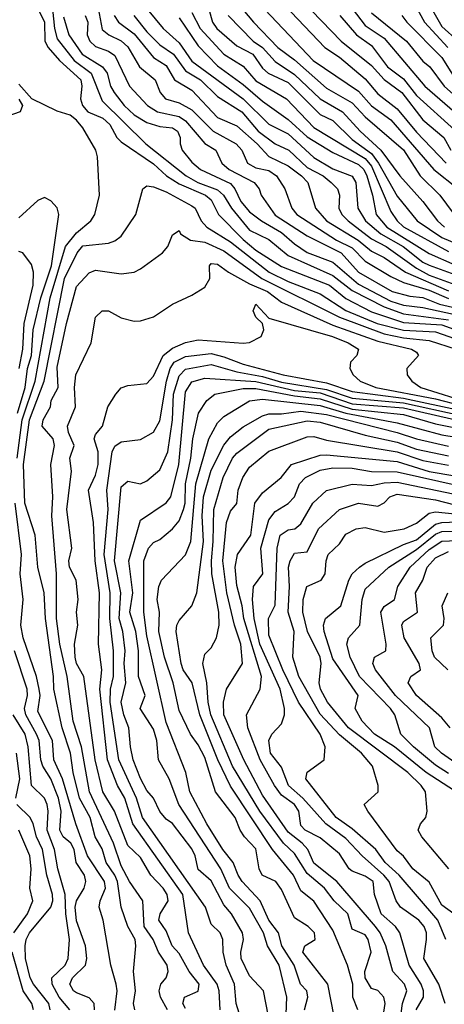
# Model space of a CAD drawing. Header units: metres. Extents: x -51132 to -49532, y -231222 to -229437.
# Tile 240 of 256: x -50692 to -50658, y -230447 to -230371. Entities that reach past the tile are written whole.
import ezdxf

# ---------------------------------------------------------------- set-up
doc = ezdxf.new("R2010")
doc.units = ezdxf.units.M
for name, color, linetype in [('CONTOUR_HALF', 8, 'Continuous'), ('CONTOUR_INDEX', 1, 'Continuous'), ('CONTOUR_INTER', 3, 'Continuous')]:
    doc.layers.add(name, color=color, linetype=linetype)

msp = doc.modelspace()

# ---------------------------------------------------------------- linework, layer by layer
at = {"layer": 'CONTOUR_HALF'}
for points, elevation in [([(-50675.79, -230367.759), (-50673.268, -230370.759), (-50671.371, -230372.759), (-50670.08, -230373.714), (-50667.58, -230375.923), (-50665.58, -230377.065), (-50664.58, -230378.138), (-50661.58, -230380.719), (-50660.276, -230382.759), (-50658.737, -230384.259), (-50657.27, -230386.259)], 26.5), ([(-50672.443, -230367.759), (-50667.708, -230372.759), (-50666.58, -230373.508), (-50664.58, -230375.176), (-50663.58, -230376.354), (-50662.08, -230377.523), (-50660.58, -230379.351), (-50658.258, -230381.759)], 25.5), ([(-50685.454, -230369.259), (-50685.08, -230371.349), (-50684.548, -230371.759), (-50683.58, -230372.222), (-50683.08, -230372.689), (-50682.151, -230374.259), (-50680.936, -230375.259), (-50680.555, -230376.259), (-50680.147, -230376.759), (-50679.08, -230377.059), (-50678.08, -230377.609), (-50676.407, -230379.259), (-50674.63, -230380.259), (-50674.175, -230380.759), (-50673.753, -230381.759), (-50673.08, -230382.126), (-50672.08, -230382.329), (-50671.482, -230382.759), (-50670.822, -230383.759), (-50670.291, -230385.259), (-50669.898, -230385.759), (-50666.811, -230387.759), (-50665.58, -230388.366), (-50664.58, -230389.41), (-50662.58, -230390.601), (-50661.58, -230391.053), (-50659.58, -230391.651), (-50658.08, -230392.308)], 30.5), ([(-50660.776, -230369.259), (-50659.944, -230370.759), (-50658.129, -230372.759)], 22.5), ([(-50690.08, -230369.738), (-50689.58, -230370.746), (-50689.53, -230372.259), (-50689.28, -230372.759), (-50688.411, -230373.759), (-50686.733, -230375.259), (-50686.662, -230375.759), (-50686.766, -230376.759), (-50686.609, -230377.259), (-50686.192, -230377.759), (-50685.013, -230378.259), (-50684.483, -230378.759), (-50683.927, -230379.759), (-50683.58, -230380.097), (-50681.08, -230381.824), (-50680.064, -230382.759), (-50679.08, -230383.375), (-50677.027, -230384.259), (-50676.58, -230384.624), (-50676.008, -230385.759), (-50674.08, -230387.714), (-50673.08, -230388.543), (-50671.08, -230389.826), (-50667.354, -230391.259), (-50666.08, -230392.316), (-50664.08, -230393.349), (-50661.58, -230394.175), (-50658.58, -230394.37), (-50657.08, -230394.904)], 32.5), ([(-50676.746, -230369.759), (-50676.476, -230370.759), (-50676.146, -230371.259), (-50674.58, -230372.622), (-50673.336, -230373.259), (-50672.58, -230374.352), (-50672.133, -230374.759), (-50670.58, -230375.477), (-50668.08, -230377.978), (-50667.08, -230378.425), (-50665.58, -230379.916), (-50664.08, -230381.007), (-50663.525, -230381.759), (-50662.08, -230384.343), (-50660.513, -230386.259), (-50658.58, -230387.543), (-50655.58, -230388.827)], 27.5), ([(-50664.08, -230370.052), (-50661.353, -230372.259), (-50660.08, -230373.819), (-50659.538, -230374.259), (-50658.412, -230375.759), (-50656.734, -230377.259)], 23.5), ([(-50688.08, -230370.364), (-50687.679, -230371.759), (-50686.644, -230373.259), (-50685.056, -230374.259), (-50684.687, -230374.759), (-50684.428, -230375.759), (-50684.146, -230376.259), (-50683.364, -230377.259), (-50682.58, -230377.994), (-50681.58, -230378.587), (-50680.58, -230378.892), (-50679.58, -230378.996), (-50679.188, -230379.259), (-50678.98, -230379.759), (-50678.996, -230380.259), (-50678.848, -230380.759), (-50678.08, -230381.679), (-50677.413, -230382.259), (-50675.08, -230383.348), (-50674.722, -230383.759), (-50674.257, -230384.759), (-50673.58, -230385.548), (-50672.65, -230386.259), (-50671.08, -230387.16), (-50670.08, -230388.049), (-50669.08, -230388.721), (-50667.08, -230389.489), (-50665.08, -230391.196), (-50662.58, -230392.506), (-50661.58, -230392.84), (-50660.08, -230393), (-50657.08, -230393.673)], 31.5), ([(-50682.593, -230370.259), (-50681.58, -230371.532), (-50680.58, -230372.542), (-50679.5, -230373.259), (-50678.58, -230374.577), (-50677.411, -230375.259), (-50676.08, -230376.56), (-50674.185, -230377.759), (-50672.904, -230379.259), (-50671.58, -230380.252), (-50670.517, -230380.759), (-50669.08, -230382.11), (-50667.856, -230382.759), (-50667.218, -230383.259), (-50666.721, -230383.759), (-50666.571, -230384.259), (-50666.615, -230385.259), (-50666.376, -230385.759), (-50665.906, -230386.259), (-50664.08, -230387.651), (-50662.92, -230388.259), (-50660.58, -230389.948), (-50659.58, -230390.493), (-50657.58, -230391.224)], 29.5), ([(-50679.08, -230370.437), (-50677.58, -230372.614), (-50676.08, -230374.166), (-50674.08, -230375.619), (-50672.58, -230376.941), (-50670.58, -230378.363), (-50669.08, -230379.696), (-50667.08, -230380.937), (-50665.08, -230381.853), (-50664.662, -230382.259), (-50664.447, -230382.759), (-50663.999, -230384.259), (-50663.721, -230385.759), (-50662.891, -230386.759), (-50659.58, -230388.791), (-50657.58, -230389.691)], 28.5), ([(-50666.557, -230370.259), (-50665.249, -230371.759), (-50664.08, -230372.587), (-50662.832, -230374.259), (-50661.58, -230375.195), (-50660.58, -230376.484), (-50657.58, -230379.186)], 24.5), ([(-50691.706, -230404.759), (-50691.306, -230401.759), (-50690.287, -230398.759), (-50689.128, -230392.259), (-50687.923, -230388.259), (-50687.08, -230387.196), (-50685.954, -230386.259), (-50685.651, -230385.759), (-50685.275, -230384.259), (-50685.429, -230381.259), (-50685.57, -230380.759), (-50686.58, -230379.01), (-50687.08, -230378.412), (-50687.58, -230378.032), (-50688.58, -230377.708), (-50690.557, -230376.759), (-50691.58, -230375.596)], 32.5), ([(-50691.58, -230376.78), (-50691.291, -230377.259), (-50691.463, -230377.759), (-50693.58, -230378.495)], 32.5), ([(-50679.97, -230447.759), (-50680.526, -230446.759), (-50680.635, -230446.259), (-50680.49, -230445.759), (-50680.071, -230445.259), (-50679.924, -230444.759), (-50680.015, -230444.259), (-50680.684, -230443.259), (-50681.098, -230442.259), (-50681.786, -230441.259), (-50681.904, -230439.259), (-50682.95, -230437.759), (-50683.58, -230436.537), (-50684.185, -230434.759), (-50686.063, -230430.759), (-50686.69, -230427.259), (-50687.325, -230425.259), (-50687.802, -230421.759), (-50688.369, -230419.259), (-50688.642, -230417.259), (-50688.631, -230413.759), (-50688.994, -230409.259), (-50688.919, -230407.759), (-50689.071, -230405.259), (-50688.776, -230403.759), (-50688.891, -230403.259), (-50689.742, -230402.259), (-50689.67, -230401.759), (-50689.11, -230400.759), (-50689.061, -230400.259), (-50688.513, -230399.259), (-50688.58, -230397.671), (-50687.857, -230394.259), (-50687.08, -230391.38), (-50686.08, -230390.311), (-50685.58, -230390.113), (-50683.58, -230390.393), (-50682.58, -230390.252), (-50682.08, -230390.006), (-50680.359, -230388.759), (-50679.949, -230388.259), (-50679.58, -230387.351), (-50679.08, -230387.015), (-50678.958, -230387.259), (-50678.197, -230387.759), (-50677.08, -230387.921), (-50675.58, -230388.584), (-50672.614, -230390.759), (-50666.58, -230393.76), (-50663.08, -230395.064), (-50661.58, -230395.369), (-50659.58, -230395.581), (-50657.471, -230396.259)], 33.5), ([(-50691.553, -230397.759), (-50691.249, -230396.259), (-50691.157, -230394.259), (-50690.461, -230391.259), (-50690.431, -230390.259), (-50690.58, -230389.648), (-50691.263, -230388.759), (-50691.58, -230388.638)], 31.5), ([(-50675.869, -230447.759), (-50675.946, -230446.259), (-50676.097, -230445.759), (-50677.181, -230444.259), (-50678.353, -230441.759), (-50678.793, -230438.759), (-50682.689, -230433.259), (-50683.312, -230431.259), (-50683.873, -230430.259), (-50684.667, -230428.259), (-50685.253, -230422.759), (-50685.107, -230421.259), (-50685.367, -230419.259), (-50685.284, -230415.259), (-50685.627, -230412.759), (-50685.753, -230409.759), (-50686.135, -230407.259), (-50685.58, -230406.083), (-50685.378, -230405.259), (-50685.385, -230404.259), (-50685.688, -230403.259), (-50685.58, -230402.912), (-50685.054, -230402.259), (-50684.641, -230400.759), (-50684.013, -230399.759), (-50683.58, -230399.279), (-50683.08, -230399.102), (-50681.58, -230398.941), (-50681.08, -230398.363), (-50680.304, -230396.759), (-50679.58, -230396.17), (-50678.58, -230395.732), (-50677.58, -230395.52), (-50674.08, -230395.789), (-50673.58, -230395.727), (-50672.688, -230395.259), (-50672.481, -230394.759), (-50672.576, -230394.259), (-50673.08, -230393.763), (-50673.295, -230393.259), (-50673.08, -230392.754), (-50672.08, -230393.836), (-50667.106, -230395.259), (-50665.903, -230395.759), (-50665.083, -230396.259), (-50665.21, -230396.759), (-50665.706, -230397.259), (-50665.756, -230397.759), (-50665.513, -230398.259), (-50664.972, -230398.759), (-50663.747, -230399.259), (-50659.08, -230400.126), (-50657.08, -230400.653)], 34.5), ([(-50672.105, -230448.259), (-50672.483, -230446.259), (-50673.58, -230445.098), (-50674.226, -230443.759), (-50674.25, -230443.259), (-50674.052, -230442.259), (-50674.123, -230441.759), (-50674.978, -230440.259), (-50675.58, -230439.578), (-50676.58, -230437.688), (-50677.58, -230436.807), (-50677.811, -230435.759), (-50678.08, -230435.201), (-50679.58, -230433.237), (-50680.08, -230432.885), (-50680.58, -230432.295), (-50681.081, -230431.259), (-50681.58, -230430.662), (-50682.08, -230429.718), (-50682.657, -230428.259), (-50682.875, -230427.259), (-50682.998, -230425.759), (-50683.381, -230424.759), (-50683.58, -230423.759), (-50683.236, -230422.259), (-50683.356, -230420.759), (-50683.282, -230419.759), (-50683.474, -230418.259), (-50683.749, -230417.259), (-50683.625, -230415.259), (-50684.115, -230412.759), (-50683.58, -230406.989), (-50683.08, -230406.554), (-50682.08, -230406.75), (-50681.58, -230406.521), (-50680.58, -230405.675), (-50679.959, -230404.259), (-50679.59, -230401.759), (-50679.519, -230399.759), (-50679.08, -230398.339), (-50678.58, -230397.807), (-50676.58, -230397.443), (-50674.58, -230398.038), (-50672.58, -230398.388), (-50671.08, -230398.83), (-50667.58, -230399.393), (-50665.58, -230400.087), (-50661.58, -230400.448), (-50657.08, -230401.416)], 35.5), ([(-50669.3, -230447.759), (-50669.032, -230446.759), (-50669.124, -230446.259), (-50669.6, -230445.759), (-50670.097, -230444.259), (-50671.06, -230442.759), (-50671.332, -230441.759), (-50672.082, -230440.759), (-50672.743, -230439.259), (-50674.155, -230437.759), (-50674.478, -230437.259), (-50674.858, -230436.259), (-50675.662, -230435.259), (-50676.902, -230433.259), (-50678.249, -230430.759), (-50678.558, -230429.259), (-50680.08, -230425.365), (-50681.58, -230418.609), (-50681.836, -230416.759), (-50681.819, -230412.759), (-50681.456, -230411.759), (-50681.08, -230411.329), (-50680.58, -230411.089), (-50679.58, -230410.252), (-50679.08, -230409.629), (-50678.734, -230408.759), (-50678.613, -230408.259), (-50678.572, -230406.759), (-50678.149, -230404.759), (-50678.016, -230403.259), (-50677.568, -230401.259), (-50676.917, -230400.259), (-50676.293, -230399.759), (-50674.08, -230399.333), (-50673.08, -230399.321), (-50670.08, -230399.897), (-50668.08, -230400.12), (-50665.58, -230400.923), (-50661.58, -230401.36), (-50659.08, -230402.067), (-50656.58, -230402.576)], 36.5), ([(-50665.138, -230447.759), (-50665.529, -230446.759), (-50665.543, -230445.759), (-50665.952, -230444.259), (-50667.08, -230441.541), (-50668.58, -230439.283), (-50669.58, -230438.486), (-50670.163, -230437.259), (-50671.795, -230435.259), (-50675.08, -230430.33), (-50676.062, -230428.259), (-50677.463, -230424.759), (-50678.047, -230422.259), (-50678.759, -230421.259), (-50678.91, -230420.759), (-50679.293, -230418.259), (-50679.249, -230417.759), (-50679.08, -230417.401), (-50678.08, -230416.272), (-50677.683, -230415.259), (-50677.169, -230411.259), (-50677.273, -230409.259), (-50677.182, -230407.759), (-50676.58, -230405.697), (-50675.58, -230403.738), (-50675.08, -230403.103), (-50674.08, -230402.315), (-50672.58, -230401.456), (-50672.08, -230401.3), (-50671.08, -230401.305), (-50669.58, -230401.086), (-50667.58, -230401.339), (-50662.08, -230402.765), (-50660.58, -230403.26), (-50658.08, -230403.821)], 37.5), ([(-50661.872, -230448.759), (-50661.654, -230447.259), (-50661.32, -230446.259), (-50661.509, -230445.759), (-50662.4, -230444.759), (-50662.964, -230442.759), (-50663.403, -230441.759), (-50663.761, -230441.259), (-50666.788, -230437.759), (-50668.58, -230436.313), (-50669.051, -230435.259), (-50669.471, -230434.759), (-50670.58, -230433.912), (-50672.58, -230431.032), (-50674.028, -230428.259), (-50675.58, -230424.759), (-50675.616, -230423.759), (-50675.374, -230422.759), (-50674.144, -230420.759), (-50674.255, -230419.259), (-50674.762, -230417.759), (-50675.366, -230415.259), (-50675.676, -230412.759), (-50675.388, -230409.759), (-50675.08, -230408.874), (-50674.58, -230408.293), (-50674.469, -230407.259), (-50674.099, -230406.259), (-50673.58, -230405.447), (-50672.08, -230404.22), (-50669.08, -230403.097), (-50668.58, -230403.075), (-50667.58, -230403.351), (-50662.08, -230404.262), (-50660.08, -230404.926), (-50658.08, -230405.29)], 38.5), ([(-50658.328, -230447.259), (-50658.814, -230445.759), (-50660.002, -230443.759), (-50659.794, -230442.259), (-50659.793, -230441.759), (-50659.97, -230441.259), (-50660.373, -230440.759), (-50661.822, -230439.759), (-50662.145, -230439.259), (-50662.706, -230437.759), (-50663.116, -230437.259), (-50664.808, -230435.759), (-50666.08, -230434.404), (-50667.626, -230433.259), (-50669.438, -230431.259), (-50670.551, -230430.259), (-50671.08, -230428.844), (-50671.952, -230427.759), (-50672.08, -230426.749), (-50671.851, -230426.259), (-50671.08, -230425.471), (-50670.869, -230424.759), (-50670.859, -230424.259), (-50671.187, -230422.759), (-50672.782, -230419.259), (-50673.229, -230417.259), (-50673.341, -230415.759), (-50673.266, -230414.759), (-50672.55, -230413.759), (-50672.7, -230411.759), (-50672.08, -230409.568), (-50671.58, -230408.901), (-50670.58, -230408.3), (-50670.08, -230407.765), (-50669.694, -230406.759), (-50669.22, -230406.259), (-50668.08, -230405.678), (-50667.08, -230405.5), (-50665.58, -230405.546), (-50664.08, -230405.788), (-50662.08, -230405.817), (-50657.08, -230406.935)], 39.5), ([(-50657.667, -230440.259), (-50658.58, -230439.601), (-50659.58, -230437.809), (-50660.855, -230436.759), (-50661.58, -230435.778), (-50662.08, -230435.346), (-50664.365, -230432.259), (-50664.66, -230431.759), (-50663.557, -230430.759), (-50663.543, -230430.259), (-50664.006, -230428.759), (-50664.862, -230427.759), (-50666.58, -230426.329), (-50668.08, -230424.712), (-50669.75, -230421.759), (-50670.199, -230420.259), (-50670.108, -230418.259), (-50670.56, -230416.759), (-50670.463, -230414.759), (-50670.542, -230413.259), (-50670.415, -230412.759), (-50670.08, -230412.164), (-50669.08, -230412.045), (-50668.215, -230410.259), (-50666.574, -230408.759), (-50665.08, -230408.26), (-50663.58, -230408.507), (-50663.08, -230408.245), (-50662.649, -230407.759), (-50662.08, -230407.569), (-50659.08, -230407.992), (-50657.58, -230408.382)], 40.5), ([(-50684.08, -230447.776), (-50683.901, -230446.259), (-50683.976, -230445.759), (-50684.394, -230444.259), (-50684.987, -230440.759), (-50685.309, -230439.759), (-50685.232, -230439.259), (-50684.815, -230438.259), (-50684.903, -230437.759), (-50686.204, -230435.759), (-50687.119, -230433.259), (-50688.162, -230429.759), (-50688.828, -230428.259), (-50688.937, -230426.759), (-50690.08, -230424.49), (-50689.907, -230423.259), (-50689.972, -230422.759), (-50690.196, -230421.759), (-50691.235, -230418.759), (-50691.413, -230417.759), (-50691.233, -230415.759), (-50691.466, -230413.759), (-50691.373, -230412.259), (-50691.865, -230408.259)], 32.5), ([(-50656.716, -230431.259), (-50659.826, -230429.259), (-50662.285, -230427.259), (-50663.831, -230426.259), (-50664.81, -230425.259), (-50665.358, -230424.259), (-50665.122, -230423.259), (-50667.08, -230420.404), (-50667.77, -230418.259), (-50667.82, -230417.759), (-50667.655, -230417.259), (-50666.479, -230416.259), (-50665.839, -230414.259), (-50665.588, -230413.759), (-50665.015, -230413.259), (-50664.58, -230412.937), (-50661.58, -230411.484), (-50660.58, -230411.112), (-50659.08, -230409.895), (-50658.58, -230409.763), (-50652.58, -230409.507)], 41.5), ([(-50657.58, -230428.474), (-50658.629, -230427.759), (-50659.135, -230427.259), (-50659.553, -230425.759), (-50662.216, -230423.259), (-50663.77, -230421.259), (-50663.968, -230420.759), (-50663.837, -230420.259), (-50662.954, -230419.759), (-50662.927, -230419.259), (-50663.351, -230416.759), (-50663.08, -230416.327), (-50662.278, -230415.759), (-50662.022, -230414.759), (-50661.065, -230413.259), (-50659.58, -230411.869), (-50658.58, -230411.22), (-50655.58, -230411.1)], 42.5), ([(-50658.126, -230421.259), (-50659.173, -230420.259), (-50659.354, -230419.759), (-50659.448, -230418.759), (-50658.458, -230417.759), (-50658.399, -230417.259), (-50658.563, -230416.259), (-50658.123, -230415.259)], 43.5), ([(-50687.581, -230447.759), (-50688.435, -230446.759), (-50688.98, -230445.759), (-50688.986, -230445.259), (-50687.962, -230444.259), (-50687.726, -230443.759), (-50687.608, -230442.259), (-50687.91, -230440.259), (-50687.952, -230438.759), (-50688.516, -230436.759), (-50688.788, -230435.259), (-50689.348, -230433.759), (-50689.277, -230432.259), (-50689.369, -230431.759), (-50689.58, -230431.245), (-50690.58, -230430.267), (-50690.847, -230427.259), (-50691.077, -230426.259), (-50692.023, -230424.759)], 31.5), ([(-50691.948, -230441.759), (-50690.891, -230440.259), (-50690.479, -230439.259), (-50690.701, -230438.259), (-50690.617, -230436.759), (-50690.721, -230435.759), (-50691.564, -230433.759)], 30.5), ([(-50690.432, -230447.759), (-50690.554, -230447.259), (-50691.23, -230446.259), (-50692.08, -230443.266)], 30.5)]:
    msp.add_lwpolyline(points, dxfattribs=dict(at, elevation=elevation))
at = {"layer": 'CONTOUR_INDEX'}
for points, elevation in [([(-50670.295, -230368.259), (-50666.452, -230372.259), (-50664.08, -230374.149), (-50663.08, -230375.251), (-50661.717, -230376.259), (-50660.08, -230378.372), (-50658.426, -230379.759), (-50657.879, -230380.759)], 25), ([(-50684.129, -230370.259), (-50683.789, -230370.759), (-50682.58, -230371.688), (-50681.08, -230373.532), (-50680.08, -230374.144), (-50679.443, -230375.259), (-50678.08, -230376.071), (-50676.08, -230378.199), (-50674.58, -230378.864), (-50672.991, -230380.259), (-50672.08, -230381.232), (-50670.58, -230381.961), (-50669.533, -230382.759), (-50669.043, -230383.259), (-50668.438, -230385.259), (-50667.578, -230386.259), (-50665.12, -230387.759), (-50664.08, -230388.625), (-50663.08, -230389.116), (-50661.429, -230390.259), (-50658.08, -230391.7)], 30), ([(-50674.149, -230448.759), (-50674.632, -230447.259), (-50674.76, -230445.759), (-50675.409, -230444.259), (-50675.65, -230443.259), (-50675.663, -230442.259), (-50675.864, -230441.759), (-50676.58, -230441.062), (-50677.023, -230439.759), (-50681.926, -230432.759), (-50682.388, -230431.259), (-50683.769, -230428.259), (-50684.459, -230423.759), (-50684.415, -230422.759), (-50684.181, -230421.759), (-50684.18, -230419.759), (-50684.475, -230417.259), (-50684.442, -230415.259), (-50684.911, -230412.259), (-50684.607, -230408.759), (-50684.71, -230407.259), (-50684.29, -230404.259), (-50684.08, -230403.81), (-50683.58, -230403.485), (-50682.08, -230403.296), (-50681.08, -230402.715), (-50680.58, -230401.836), (-50680.055, -230398.759), (-50679.768, -230397.759), (-50679.453, -230397.259), (-50678.58, -230396.823), (-50676.58, -230396.607), (-50675.58, -230396.847), (-50674.08, -230397.435), (-50670.957, -230398.259), (-50667.58, -230398.884), (-50665.58, -230399.563), (-50661.58, -230400.078), (-50657.08, -230401.03)], 35), ([(-50658.27, -230442.259), (-50658.9, -230440.759), (-50661.916, -230437.259), (-50663.018, -230436.259), (-50663.734, -230435.259), (-50665.58, -230433.648), (-50666.832, -230432.759), (-50669.206, -230429.759), (-50669.08, -230429.223), (-50667.766, -230428.259), (-50667.696, -230427.259), (-50668.071, -230426.259), (-50669.762, -230423.759), (-50670.994, -230421.259), (-50672.08, -230418.546), (-50672.109, -230417.259), (-50671.58, -230416.211), (-50671.428, -230411.759), (-50671.186, -230410.759), (-50670.58, -230410.33), (-50670.042, -230410.259), (-50669.58, -230409.872), (-50668.651, -230408.259), (-50667.58, -230407.282), (-50665.58, -230406.77), (-50664.08, -230406.887), (-50663.08, -230406.669), (-50662.08, -230406.624), (-50657.08, -230407.675)], 40)]:
    msp.add_lwpolyline(points, dxfattribs=dict(at, elevation=elevation))
at = {"layer": 'CONTOUR_INTER'}
for points, elevation in [([(-50689.002, -230369.259), (-50688.785, -230371.259), (-50688.58, -230372.06), (-50687.256, -230373.759), (-50685.92, -230374.759), (-50685.08, -230376.894), (-50681.68, -230380.259), (-50678.524, -230382.759), (-50677.611, -230383.259), (-50676.08, -230383.832), (-50675.607, -230384.259), (-50674.992, -230385.259), (-50673.58, -230386.973), (-50672.08, -230387.705), (-50670.58, -230388.968), (-50667.08, -230390.505), (-50665.58, -230391.694), (-50663.08, -230392.965), (-50661.58, -230393.512), (-50658.08, -230393.962)], 32), ([(-50673.317, -230368.759), (-50668.616, -230373.759), (-50665.08, -230376.159), (-50664.08, -230377.304), (-50662.58, -230378.393), (-50659.221, -230382.259), (-50657.321, -230383.759)], 26), ([(-50659.906, -230368.759), (-50658.58, -230371.11), (-50657.327, -230372.259)], 22), ([(-50681.562, -230369.759), (-50680.313, -230371.259), (-50679.08, -230372.383), (-50678.08, -230373.821), (-50674.08, -230376.747), (-50672.08, -230378.722), (-50670.58, -230379.476), (-50668.58, -230381.321), (-50667.08, -230382.213), (-50665.58, -230382.764), (-50665.29, -230383.259), (-50665.142, -230385.259), (-50664.556, -230386.259), (-50663.353, -230387.259), (-50661.602, -230388.259), (-50660.08, -230389.471), (-50659.58, -230389.72), (-50655.302, -230391.259)], 29), ([(-50678.08, -230370.027), (-50677.444, -230371.259), (-50675.58, -230373.255), (-50674.08, -230374.209), (-50673.08, -230375.343), (-50670.701, -230376.759), (-50668.58, -230378.992), (-50664.58, -230381.399), (-50664.08, -230381.986), (-50662.58, -230385.529), (-50662.081, -230386.259), (-50661.58, -230386.732), (-50658.08, -230388.651)], 28), ([(-50665.58, -230369.701), (-50664.58, -230371.032), (-50663.08, -230372.024), (-50659.911, -230375.759), (-50657.58, -230377.784)], 24), ([(-50686.391, -230370.259), (-50686.197, -230370.759), (-50686.233, -230371.759), (-50686.044, -230372.259), (-50685.58, -230372.66), (-50684.58, -230373.033), (-50684.08, -230373.378), (-50682.93, -230375.759), (-50681.546, -230377.259), (-50680.764, -230377.759), (-50679.08, -230378.122), (-50678.58, -230378.451), (-50677.08, -230380.219), (-50676.206, -230380.759), (-50675.753, -230381.759), (-50675.175, -230382.259), (-50673.23, -230383.259), (-50672.835, -230383.759), (-50672.683, -230384.259), (-50671.58, -230385.82), (-50669.08, -230387.414), (-50666.436, -230388.759), (-50665.08, -230390.264), (-50662.462, -230391.759), (-50661.08, -230392.138), (-50660.08, -230392.234), (-50658.77, -230392.759), (-50657.08, -230393.146)], 31), ([(-50675.257, -230370.259), (-50673.296, -230372.259), (-50672.564, -230372.759), (-50671.58, -230373.848), (-50670.08, -230374.85), (-50668.08, -230376.74), (-50666.34, -230377.759), (-50664.962, -230379.259), (-50663.346, -230380.759), (-50661.866, -230382.759), (-50660.08, -230384.745), (-50658.922, -230386.259), (-50658.374, -230386.759)], 27), ([(-50661.705, -230370.259), (-50661.314, -230370.759), (-50658.58, -230373.528), (-50657.182, -230375.759)], 23), ([(-50682.537, -230447.759), (-50682.633, -230447.259), (-50682.467, -230446.259), (-50682.635, -230444.759), (-50682.451, -230442.759), (-50682.507, -230442.259), (-50683.063, -230441.259), (-50683.582, -230439.759), (-50683.878, -230437.759), (-50684.076, -230437.259), (-50684.761, -230436.259), (-50685.08, -230435.203), (-50685.628, -230434.259), (-50686.02, -230432.759), (-50686.843, -230431.259), (-50687.337, -230429.259), (-50687.545, -230427.759), (-50688.199, -230425.759), (-50688.831, -230422.759), (-50688.867, -230421.759), (-50689.502, -230417.259), (-50689.602, -230415.259), (-50690.083, -230413.259), (-50690.291, -230410.759), (-50691.114, -230408.259), (-50691.196, -230405.259), (-50690.749, -230401.759), (-50689.582, -230398.759), (-50688.019, -230390.759), (-50687.014, -230388.759), (-50686.58, -230388.21), (-50684.58, -230387.987), (-50684.08, -230387.819), (-50683.58, -230387.449), (-50682.438, -230385.759), (-50681.903, -230383.759), (-50681.58, -230383.536), (-50681.08, -230383.614), (-50680.08, -230384.003), (-50678.08, -230385.075), (-50677.835, -230385.259), (-50677.347, -230386.259), (-50676.919, -230386.759), (-50675.08, -230387.886), (-50672.052, -230390.259), (-50670.58, -230390.988), (-50668.08, -230391.946), (-50666.08, -230393.24), (-50663.624, -230394.259), (-50661.58, -230394.785), (-50659.08, -230394.912), (-50657.08, -230395.597)], 33), ([(-50691.685, -230401.259), (-50691.066, -230399.259), (-50690.881, -230397.759), (-50690.59, -230396.759), (-50690.446, -230394.759), (-50689.863, -230392.259), (-50689.031, -230389.759), (-50688.448, -230385.759), (-50688.58, -230385.23), (-50689.08, -230384.686), (-50689.58, -230384.45), (-50690.08, -230384.682), (-50691.58, -230386.022)], 32), ([(-50678.58, -230447.651), (-50678.789, -230447.259), (-50678.655, -230446.759), (-50677.58, -230446.308), (-50677.499, -230445.759), (-50678.303, -230444.759), (-50679.08, -230443.367), (-50679.605, -230442.759), (-50680.08, -230441.599), (-50680.647, -230440.759), (-50680.542, -230440.259), (-50679.936, -230439.259), (-50680.004, -230438.759), (-50680.32, -230438.259), (-50681.285, -230437.259), (-50682.08, -230435.875), (-50683.08, -230434.943), (-50684.118, -230432.259), (-50685.028, -230430.759), (-50685.628, -230428.259), (-50686.498, -230421.759), (-50687.072, -230420.759), (-50687.167, -230420.259), (-50687.24, -230419.259), (-50686.971, -230417.759), (-50687.072, -230416.759), (-50686.942, -230415.759), (-50687.091, -230414.259), (-50687.617, -230413.259), (-50687.678, -230412.759), (-50687.431, -230411.759), (-50687.824, -230408.759), (-50687.462, -230405.759), (-50687.6, -230404.759), (-50687.266, -230403.759), (-50687.697, -230402.759), (-50687.771, -230402.259), (-50687.162, -230400.759), (-50687.231, -230399.259), (-50687.114, -230398.259), (-50685.928, -230395.759), (-50685.601, -230393.759), (-50685.08, -230393.28), (-50684.58, -230393.272), (-50683.58, -230393.824), (-50682.58, -230394.071), (-50682.08, -230394.053), (-50681.08, -230393.744), (-50679.58, -230392.758), (-50678.08, -230392.057), (-50677.08, -230391.423), (-50676.679, -230390.759), (-50676.716, -230389.759), (-50676.58, -230389.576), (-50676.08, -230389.644), (-50675.222, -230390.259), (-50673.58, -230391.159), (-50672.173, -230391.759), (-50671.08, -230392.589), (-50667.08, -230394.379), (-50663.58, -230395.625), (-50660.955, -230396.259), (-50660.58, -230396.497), (-50660.422, -230396.759), (-50661.328, -230397.759), (-50661.283, -230398.259), (-50660.932, -230398.759), (-50660.232, -230399.259), (-50657.58, -230400.07)], 34), ([(-50670.759, -230448.759), (-50670.683, -230446.759), (-50671.265, -230444.259), (-50672.18, -230442.759), (-50672.501, -230441.759), (-50673.58, -230439.821), (-50675.145, -230438.259), (-50675.813, -230436.759), (-50679.096, -230431.759), (-50679.859, -230429.759), (-50680.683, -230428.259), (-50680.82, -230426.759), (-50681.08, -230425.883), (-50682.101, -230424.259), (-50681.715, -230423.259), (-50682.248, -230421.759), (-50682.249, -230419.759), (-50682.458, -230418.259), (-50682.916, -230416.759), (-50682.694, -230415.259), (-50682.999, -230412.759), (-50682.08, -230409.59), (-50680.08, -230408.23), (-50679.718, -230407.759), (-50679.105, -230405.259), (-50678.58, -230399.584), (-50678.08, -230398.817), (-50677.08, -230398.529), (-50673.08, -230398.775), (-50670.08, -230399.475), (-50668.08, -230399.674), (-50665.58, -230400.515), (-50661.58, -230400.828), (-50656.58, -230401.962)], 36), ([(-50666.98, -230448.259), (-50667.49, -230445.759), (-50669.437, -230443.259), (-50669.275, -230442.759), (-50668.457, -230442.259), (-50668.526, -230441.759), (-50669.016, -230441.259), (-50670.08, -230440.591), (-50671.08, -230438.375), (-50671.541, -230437.759), (-50672.594, -230437.259), (-50672.822, -230436.759), (-50673.08, -230435.198), (-50673.971, -230434.259), (-50674.308, -230433.759), (-50674.696, -230432.759), (-50676.249, -230430.759), (-50677.08, -230428.088), (-50677.58, -230427.102), (-50678.185, -230426.259), (-50679.08, -230424.417), (-50679.535, -230422.259), (-50680.225, -230420.259), (-50680.654, -230418.259), (-50680.614, -230416.759), (-50680.775, -230415.759), (-50680.648, -230414.759), (-50680.451, -230414.259), (-50678.58, -230412.3), (-50678.169, -230411.259), (-50677.765, -230406.759), (-50676.761, -230403.259), (-50676.08, -230401.994), (-50675.58, -230401.502), (-50673.58, -230400.288), (-50672.58, -230400.149), (-50668.08, -230400.646), (-50666.08, -230401.256), (-50662.08, -230401.989), (-50658.58, -230402.932), (-50655.08, -230403.501)], 37), ([(-50663.162, -230448.259), (-50663.009, -230447.259), (-50663.118, -230446.759), (-50663.58, -230446.236), (-50664.08, -230446.099), (-50664.573, -230445.259), (-50664.589, -230444.759), (-50664.109, -230443.259), (-50664.344, -230442.259), (-50664.58, -230441.9), (-50665.58, -230441.454), (-50665.925, -230440.259), (-50666.974, -230439.259), (-50667.751, -230438.259), (-50669.08, -230437.133), (-50670.08, -230435.565), (-50670.935, -230434.759), (-50672.777, -230432.259), (-50674.916, -230428.759), (-50676.594, -230424.759), (-50676.815, -230423.759), (-50676.901, -230422.259), (-50677.236, -230420.759), (-50677.08, -230420.021), (-50676.58, -230419.528), (-50676.152, -230418.759), (-50675.959, -230417.759), (-50675.971, -230416.759), (-50676.514, -230413.759), (-50676.56, -230412.759), (-50676.407, -230411.259), (-50676.38, -230408.759), (-50675.65, -230406.259), (-50674.9, -230404.759), (-50674.58, -230404.359), (-50672.08, -230402.484), (-50669.08, -230401.842), (-50668.08, -230401.943), (-50664.58, -230402.96), (-50662.08, -230403.502), (-50660.58, -230404.057), (-50658.08, -230404.571)], 38), ([(-50660.594, -230447.759), (-50660.02, -230446.759), (-50660.026, -230446.259), (-50660.201, -230445.759), (-50661.151, -230444.259), (-50661.874, -230441.759), (-50662.2, -230441.259), (-50663.322, -230440.259), (-50663.842, -230438.759), (-50663.94, -230437.759), (-50664.58, -230437.321), (-50665.58, -230436.951), (-50665.822, -230436.759), (-50666.58, -230435.601), (-50668.08, -230434.334), (-50669.243, -230433.759), (-50669.58, -230433.383), (-50669.735, -230432.259), (-50670.075, -230431.759), (-50671.08, -230431.031), (-50671.631, -230430.259), (-50672.767, -230428.259), (-50673.727, -230425.759), (-50673.828, -230424.759), (-50672.759, -230422.759), (-50672.653, -230421.759), (-50674.026, -230417.259), (-50674.155, -230416.259), (-50674.58, -230414.671), (-50674.709, -230413.259), (-50674.53, -230412.259), (-50673.482, -230410.759), (-50673.181, -230408.259), (-50672.58, -230407.453), (-50671.121, -230406.259), (-50670.308, -230405.259), (-50668.08, -230404.516), (-50667.58, -230404.489), (-50662.08, -230405.026), (-50659.58, -230405.799), (-50657.58, -230406.132)], 39), ([(-50658.058, -230436.759), (-50660.142, -230434.259), (-50660.429, -230433.759), (-50660.268, -230433.259), (-50659.84, -230432.759), (-50659.745, -230432.259), (-50659.871, -230430.759), (-50660.211, -230430.259), (-50661.252, -230429.259), (-50665.858, -230425.759), (-50667.495, -230423.759), (-50668.042, -230422.759), (-50668.164, -230422.259), (-50668.005, -230420.759), (-50668.079, -230420.259), (-50669.071, -230418.259), (-50669.417, -230416.759), (-50669.402, -230415.759), (-50669.123, -230414.759), (-50667.989, -230414.259), (-50667.685, -230413.759), (-50667.608, -230412.759), (-50667.443, -230412.259), (-50666.58, -230411.428), (-50666.08, -230410.682), (-50665.262, -230410.259), (-50664.58, -230410.155), (-50663.08, -230410.523), (-50661.521, -230410.259), (-50660.58, -230409.819), (-50659.58, -230409.053), (-50659.08, -230408.927), (-50657.58, -230409.088)], 41), ([(-50658.08, -230429.323), (-50659.08, -230428.678), (-50660.801, -230427.259), (-50661.787, -230426.259), (-50662.253, -230424.759), (-50662.593, -230424.259), (-50665.001, -230421.759), (-50665.739, -230420.259), (-50665.999, -230419.259), (-50665.856, -230418.759), (-50664.997, -230417.759), (-50664.812, -230415.759), (-50664.58, -230414.966), (-50662.731, -230413.259), (-50660.58, -230411.88), (-50659.08, -230410.674), (-50658.58, -230410.476), (-50655.58, -230410.389)], 42), ([(-50657.945, -230425.759), (-50658.58, -230424.993), (-50660.567, -230423.259), (-50661.223, -230422.259), (-50661.014, -230421.759), (-50660.247, -230421.259), (-50660.365, -230420.759), (-50661.525, -230418.759), (-50661.716, -230417.759), (-50661.58, -230417.485), (-50660.49, -230416.759), (-50660.637, -230415.259), (-50660.072, -230414.259), (-50659.745, -230413.259), (-50659.08, -230412.525), (-50658.08, -230412.03)], 43), ([(-50685.659, -230447.759), (-50685.709, -230447.259), (-50686.08, -230446.808), (-50687.08, -230446.428), (-50687.315, -230446.259), (-50687.582, -230445.759), (-50687.385, -230445.259), (-50686.378, -230444.259), (-50686.257, -230443.759), (-50686.359, -230442.759), (-50687.08, -230440.82), (-50687.185, -230439.759), (-50687.079, -230439.259), (-50686.474, -230438.259), (-50686.334, -230437.759), (-50686.45, -230437.259), (-50687.098, -230436.259), (-50687.252, -230435.259), (-50687.512, -230434.759), (-50688.113, -230434.259), (-50688.375, -230433.759), (-50688.265, -230432.259), (-50688.488, -230431.259), (-50689.067, -230429.759), (-50689.691, -230428.759), (-50689.858, -230428.259), (-50689.989, -230426.759), (-50690.179, -230426.259), (-50691.023, -230424.759), (-50691.124, -230424.259), (-50690.881, -230423.259), (-50690.922, -230422.759), (-50691.916, -230419.759)], 32), ([(-50691.814, -230431.259), (-50691.496, -230429.759), (-50691.741, -230427.759)], 31), ([(-50689.116, -230447.759), (-50689.237, -230447.259), (-50690.434, -230445.759), (-50690.676, -230445.259), (-50691.059, -230443.759), (-50691.065, -230442.759), (-50690.985, -230442.259), (-50690.729, -230441.759), (-50689.078, -230439.759), (-50688.925, -230439.259), (-50688.944, -230438.759), (-50689.392, -230437.259), (-50689.736, -230435.259), (-50690.185, -230434.259), (-50690.439, -230433.259), (-50690.69, -230432.759), (-50691.714, -230431.759)], 31)]:
    msp.add_lwpolyline(points, dxfattribs=dict(at, elevation=elevation))

doc.saveas('drawing.dxf')
